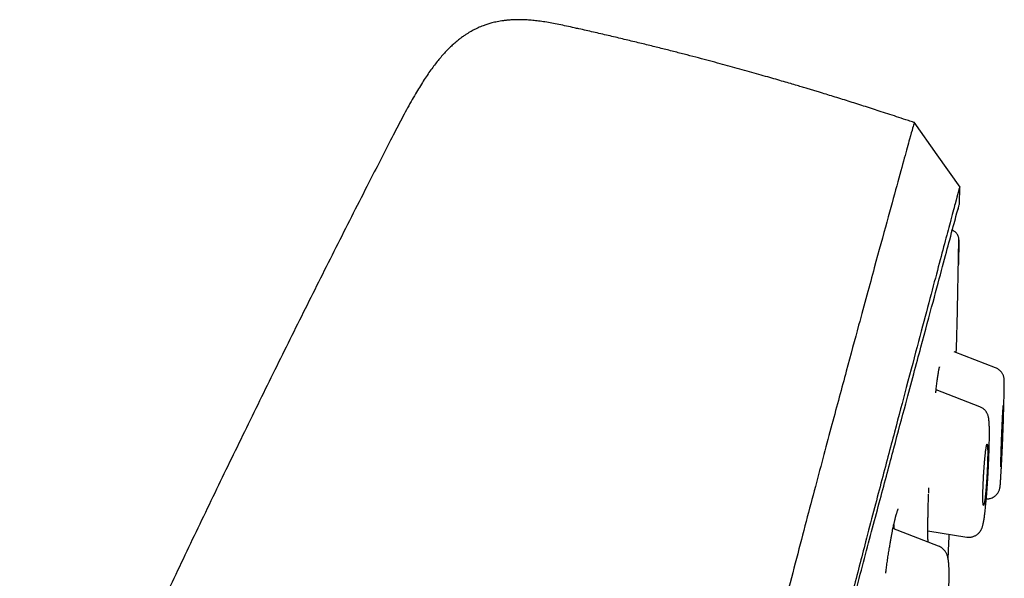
# Model space of a CAD drawing. Header units: millimetres. Extents: x 8 to 601, y 12 to 948.
# Tile 125 of 125: x 550 to 579, y 931 to 948. Entities that reach past the tile are written whole.
import ezdxf

# ---------------------------------------------------------------- set-up
doc = ezdxf.new("R2010")
doc.units = ezdxf.units.MM

msp = doc.modelspace()

# ---------------------------------------------------------------- linework, layer by layer
at = {"color": 7, "linetype": 'Continuous', "lineweight": 30}
for p, q in [((560.84, 944.35), (560.84, 944.35)), ((577.911, 942.424), (577.919, 942.947)), ((577.871, 941.477), (577.866, 941.488)), ((577.891, 941.401), (577.891, 941.404)), ((577.894, 941.353), (577.878, 940.615)), ((577.893, 941.354), (577.892, 941.353)), ((578.997, 937.517), (577.749, 937.996)), ((578.997, 937.516), (578.997, 937.516)), ((578.522, 936.353), (577.209, 936.857)), ((576.988, 933.76), (576.994, 933.92)), ((577.285, 932.172), (575.914, 932.698)), ((576.963, 932.629), (578.135, 932.443))]:
    msp.add_line(p, q, dxfattribs=at)
at = {"color": 7, "linetype": 'Continuous', "lineweight": 30, "flags": 128}
msp.add_lwpolyline([(577.928, 942.938), (577.239, 943.912), (576.55, 944.885)], dxfattribs=at)
at = {"color": 7, "linetype": 'Continuous', "lineweight": 30}
for points, knots in [([(566.353, 947.718), (566.274, 947.736), (566.12, 947.77), (565.894, 947.818), (565.679, 947.859), (565.477, 947.893), (565.286, 947.921), (565.107, 947.941), (564.94, 947.954), (564.786, 947.961), (564.642, 947.962), (564.51, 947.959), (564.389, 947.951), (564.278, 947.94), (564.177, 947.927), (564.083, 947.911), (563.997, 947.894), (563.918, 947.875), (563.85, 947.857), (563.788, 947.84), (563.729, 947.821), (563.671, 947.802), (563.582, 947.769), (563.463, 947.719), (563.345, 947.661), (563.255, 947.612), (563.188, 947.573), (563.115, 947.527), (563.034, 947.473), (562.946, 947.411), (562.855, 947.339), (562.759, 947.259), (562.66, 947.17), (562.557, 947.069), (562.45, 946.956), (562.342, 946.834), (562.234, 946.703), (562.127, 946.564), (562.017, 946.413), (561.904, 946.249), (561.789, 946.072), (561.672, 945.882), (561.547, 945.672), (561.416, 945.44), (561.277, 945.187), (561.135, 944.919), (560.989, 944.639), (560.891, 944.447), (560.84, 944.35)], [0, 0, 0, 0, 0.033302, 0.065004, 0.094986, 0.123188, 0.149597, 0.174233, 0.197142, 0.218383, 0.238023, 0.256134, 0.27278, 0.288023, 0.301918, 0.314512, 0.327117, 0.33818, 0.34773, 0.356256, 0.364683, 0.373041, 0.381334, 0.403844, 0.425993, 0.43541, 0.445924, 0.457817, 0.471121, 0.485879, 0.502143, 0.518917, 0.537151, 0.556915, 0.578289, 0.601353, 0.623858, 0.64789, 0.673507, 0.700759, 0.729686, 0.760319, 0.792669, 0.830232, 0.869833, 0.911402, 0.954838, 1, 1, 1, 1]), ([(576.558, 944.874), (576.552, 944.876), (576.492, 944.896), (576.335, 944.948), (576.01, 945.057), (575.582, 945.197), (575.096, 945.354), (574.634, 945.5), (574.184, 945.641), (573.843, 945.745), (573.609, 945.816), (573.475, 945.857), (573.338, 945.898), (573.194, 945.941), (573.028, 945.99), (572.84, 946.046), (572.627, 946.108), (572.397, 946.175), (572.151, 946.246), (571.887, 946.321), (571.607, 946.4), (571.319, 946.48), (571.024, 946.561), (570.723, 946.643), (570.407, 946.728), (570.078, 946.815), (569.733, 946.905), (569.375, 946.997), (569.002, 947.092), (568.615, 947.188), (568.213, 947.286), (567.796, 947.386), (567.366, 947.488), (566.929, 947.589), (566.59, 947.666), (566.399, 947.708), (566.353, 947.718)], [0, 0, 0, 0, 0.001745, 0.017926, 0.046807, 0.098886, 0.145417, 0.191325, 0.235831, 0.278935, 0.292193, 0.305311, 0.318446, 0.332611, 0.347993, 0.367306, 0.388248, 0.410817, 0.435014, 0.460839, 0.488292, 0.517373, 0.54546, 0.574916, 0.60574, 0.637932, 0.671492, 0.70642, 0.742717, 0.780382, 0.819415, 0.859816, 0.901585, 0.944723, 0.986648, 1, 1, 1, 1]), ([(576.558, 944.873), (576.557, 944.871), (576.555, 944.866), (576.514, 944.737), (576.421, 944.416), (576.265, 943.848), (576.04, 943.02), (575.742, 941.939), (575.368, 940.568), (574.954, 939.048), (574.52, 937.445), (574.09, 935.848), (573.594, 933.992), (573.029, 931.848), (572.405, 929.432), (571.697, 926.668), (570.916, 923.592), (570.07, 920.247), (569.218, 916.863), (568.362, 913.465), (567.224, 908.942), (565.796, 903.286), (564.081, 896.508), (562.364, 889.759), (560.649, 883.029), (558.957, 876.449), (557.294, 869.996), (555.661, 863.671), (554.253, 858.212), (553.07, 853.627), (552.113, 849.914), (551.161, 846.213), (550.547, 843.812), (550.238, 842.606)], [0, 0, 0, 0, 0.030103, 0.061034, 0.092169, 0.123408, 0.154679, 0.185994, 0.217454, 0.249146, 0.270467, 0.291993, 0.313775, 0.335842, 0.357876, 0.379687, 0.405541, 0.431087, 0.456364, 0.481427, 0.506312, 0.555772, 0.604988, 0.653966, 0.702725, 0.751547, 0.797345, 0.843352, 0.889543, 0.91688, 0.944369, 0.972053, 1, 1, 1, 1]), ([(560.841, 944.349), (560.623, 943.925), (560.091, 942.891), (559.254, 941.242), (558.332, 939.407), (557.417, 937.566), (556.512, 935.725), (555.612, 933.873), (554.722, 932.02), (553.827, 930.133), (552.928, 928.214), (552.023, 926.259), (551.128, 924.298), (550.243, 922.334), (549.369, 920.366), (548.545, 918.488), (547.772, 916.698), (547.046, 915), (546.328, 913.298), (545.619, 911.594), (544.919, 909.89), (544.225, 908.179), (543.559, 906.513), (542.918, 904.891), (542.305, 903.315), (541.698, 901.737), (541.098, 900.156), (540.504, 898.569), (539.964, 897.104), (539.476, 895.765), (539.039, 894.554), (538.606, 893.338), (538.255, 892.341), (537.985, 891.567), (537.797, 891.027), (537.614, 890.497), (537.435, 889.976), (537.259, 889.462), (537.083, 888.947), (536.784, 888.063), (536.364, 886.809), (535.829, 885.185), (535.302, 883.56), (534.751, 881.831), (534.177, 879.994), (533.583, 878.051), (533.001, 876.101), (532.431, 874.149), (531.873, 872.193), (531.354, 870.327), (530.872, 868.553), (530.424, 866.869), (529.986, 865.181), (529.558, 863.491), (529.14, 861.8), (528.732, 860.106), (528.345, 858.457), (527.978, 856.852), (527.631, 855.294), (527.293, 853.733), (526.964, 852.169), (526.643, 850.604), (526.437, 849.558), (526.334, 849.036)], [0, 0, 0, 0, 0.0140847, 0.034305, 0.0545296, 0.0746636, 0.0949573, 0.1150549, 0.1353909, 0.1555844, 0.1766772, 0.1979045, 0.219116, 0.2402721, 0.2614606, 0.2826253, 0.3007781, 0.3189661, 0.3371055, 0.3552686, 0.3733941, 0.3914754, 0.4097053, 0.4263255, 0.4429269, 0.4595853, 0.4761923, 0.4928245, 0.5095649, 0.5222526, 0.5348722, 0.5475422, 0.5603266, 0.566056, 0.5717038, 0.5772154, 0.5825986, 0.587928, 0.5932663, 0.5986288, 0.6154785, 0.6322558, 0.6490684, 0.6658774, 0.6857857, 0.7058474, 0.7258182, 0.7457961, 0.7658325, 0.7858256, 0.8029191, 0.8200703, 0.837223, 0.8543526, 0.8715095, 0.8886044, 0.9057684, 0.9214608, 0.9371833, 0.9528514, 0.9685707, 0.984309, 1, 1, 1, 1]), ([(577.918, 942.947), (577.918, 942.944), (577.916, 942.937), (577.878, 942.806), (577.789, 942.482), (577.649, 941.953), (577.467, 941.263), (577.255, 940.467), (576.997, 939.499), (576.691, 938.343), (576.347, 937.048), (575.969, 935.625), (575.565, 934.094), (575.142, 932.484), (574.713, 930.838), (574.296, 929.211), (573.851, 927.464), (573.331, 925.42), (572.735, 923.069), (572.063, 920.417), (571.376, 917.709), (570.68, 914.965), (569.976, 912.198), (569.034, 908.493), (567.844, 903.84), (566.41, 898.244), (564.969, 892.647), (563.524, 887.054), (562.077, 881.465), (560.7, 876.175), (559.397, 871.179), (558.17, 866.482), (556.943, 861.789), (555.871, 857.69), (554.955, 854.186), (554.193, 851.272), (553.438, 848.382), (552.692, 845.519), (552.211, 843.659), (551.97, 842.728)], [0, 0, 0, 0, 0.027799, 0.0591, 0.09044, 0.121799, 0.146899, 0.172002, 0.19711, 0.222236, 0.247389, 0.268373, 0.289382, 0.310418, 0.326212, 0.342012, 0.357806, 0.373589, 0.394606, 0.415598, 0.436563, 0.457506, 0.478424, 0.499321, 0.541076, 0.582792, 0.62447, 0.6661, 0.707701, 0.749321, 0.784322, 0.81935, 0.854402, 0.889475, 0.911534, 0.933614, 0.955715, 0.977839, 1, 1, 1, 1]), ([(567.881, 903.785), (568.32, 905.509), (569.046, 908.357), (570.051, 912.303), (570.898, 915.63), (571.735, 918.908), (572.554, 922.11), (573.3, 925.02), (573.965, 927.601), (574.545, 929.839), (575.072, 931.847), (575.539, 933.604), (575.949, 935.138), (576.366, 936.695), (576.767, 938.189), (577.128, 939.532), (577.414, 940.595), (577.653, 941.491), (577.822, 942.125), (577.903, 942.401), (577.907, 942.415), (577.909, 942.421)], [0, 0, 0, 0, 0.072226, 0.119328, 0.166573, 0.213747, 0.260779, 0.308019, 0.347467, 0.386741, 0.426169, 0.465654, 0.504992, 0.54431, 0.603364, 0.662115, 0.720201, 0.778031, 0.85511, 0.932536, 1, 1, 1, 1]), ([(577.867, 942.259), (577.868, 942.26), (577.869, 942.264), (577.871, 942.27), (577.873, 942.277), (577.875, 942.283), (577.877, 942.289), (577.878, 942.294), (577.88, 942.298), (577.881, 942.302), (577.882, 942.305), (577.883, 942.308), (577.884, 942.309), (577.884, 942.31), (577.884, 942.31), (577.884, 942.31)], [0, 0, 0, 0, 0.032024, 0.108576, 0.188846, 0.270912, 0.353708, 0.437235, 0.521011, 0.605509, 0.690729, 0.776671, 0.863326, 0.948503, 1, 1, 1, 1]), ([(577.865, 941.488), (577.864, 941.491), (577.857, 941.51), (577.836, 941.541), (577.803, 941.58), (577.763, 941.611), (577.721, 941.635), (577.691, 941.645), (577.676, 941.65)], [0, 0, 0, 0, 0.041249, 0.238307, 0.435355, 0.629616, 0.818543, 1, 1, 1, 1]), ([(577.894, 941.356), (577.894, 941.365), (577.894, 941.382), (577.891, 941.408), (577.885, 941.435), (577.878, 941.458), (577.872, 941.472), (577.871, 941.477)], [0, 0, 0, 0, 0.257784, 0.50347, 0.724939, 0.91839, 1, 1, 1, 1]), ([(577.816, 937.971), (577.816, 937.971), (577.837, 938.638), (577.863, 939.766), (577.884, 940.893), (577.892, 941.353)], [0, 0, 0, 0, 0.000391, 0.591998, 1, 1, 1, 1]), ([(577.199, 936.77), (577.205, 936.818), (577.213, 936.895), (577.225, 936.993), (577.234, 937.072), (577.244, 937.146), (577.253, 937.215), (577.263, 937.281), (577.272, 937.342), (577.281, 937.396), (577.289, 937.439), (577.295, 937.47), (577.299, 937.492), (577.303, 937.508), (577.306, 937.521), (577.309, 937.533), (577.311, 937.541), (577.313, 937.546), (577.312, 937.545), (577.312, 937.544)], [0, 0, 0, 0, 0.113758, 0.184182, 0.255707, 0.328318, 0.401791, 0.47216, 0.553633, 0.627905, 0.694981, 0.754872, 0.791356, 0.827018, 0.862011, 0.8969, 0.939667, 0.992416, 1, 1, 1, 1]), ([(578.717, 933.588), (578.729, 933.588), (578.754, 933.588), (578.792, 933.592), (578.839, 933.602), (578.891, 933.62), (578.941, 933.646), (578.981, 933.675), (579.016, 933.707), (579.047, 933.743), (579.074, 933.782), (579.095, 933.822), (579.109, 933.857), (579.117, 933.883), (579.123, 933.908), (579.126, 933.928), (579.128, 933.939), (579.13, 933.951), (579.132, 933.968), (579.135, 933.993), (579.138, 934.025), (579.141, 934.066), (579.145, 934.118), (579.149, 934.182), (579.154, 934.262), (579.16, 934.359), (579.166, 934.474), (579.172, 934.592), (579.178, 934.707), (579.183, 934.818), (579.188, 934.935), (579.193, 935.057), (579.198, 935.181), (579.203, 935.304), (579.208, 935.418), (579.212, 935.524), (579.215, 935.619), (579.218, 935.704), (579.221, 935.778), (579.223, 935.842), (579.225, 935.894), (579.226, 935.936), (579.227, 935.968), (579.228, 935.989), (579.228, 936.002), (579.228, 936.012), (579.229, 936.027), (579.23, 936.05), (579.231, 936.084), (579.233, 936.13), (579.235, 936.19), (579.237, 936.261), (579.24, 936.334), (579.242, 936.41), (579.244, 936.484), (579.247, 936.562), (579.249, 936.642), (579.251, 936.722), (579.253, 936.797), (579.254, 936.865), (579.255, 936.923), (579.256, 936.973), (579.256, 937.017), (579.256, 937.056), (579.256, 937.089), (579.256, 937.114), (579.256, 937.134), (579.255, 937.152), (579.254, 937.166), (579.252, 937.181), (579.25, 937.198), (579.245, 937.23), (579.235, 937.267), (579.22, 937.305), (579.202, 937.341), (579.183, 937.371), (579.165, 937.395), (579.148, 937.414), (579.13, 937.432), (579.108, 937.452), (579.079, 937.475), (579.041, 937.498), (579.012, 937.51), (578.997, 937.517)], [0, 0, 0, 0, 0.006056, 0.01301, 0.019579, 0.031302, 0.040876, 0.048815, 0.05691, 0.065221, 0.073695, 0.081742, 0.089283, 0.096799, 0.103478, 0.110836, 0.116888, 0.123235, 0.135746, 0.150319, 0.16696, 0.185681, 0.206497, 0.228991, 0.251972, 0.279303, 0.307065, 0.335302, 0.356828, 0.378662, 0.400813, 0.423282, 0.446045, 0.467785, 0.487744, 0.505932, 0.522349, 0.536987, 0.549837, 0.560889, 0.570136, 0.577573, 0.583196, 0.587004, 0.588743, 0.590043, 0.592703, 0.596808, 0.602355, 0.611314, 0.622516, 0.635951, 0.651606, 0.665719, 0.681234, 0.698144, 0.716453, 0.736166, 0.756812, 0.776495, 0.795025, 0.812408, 0.82865, 0.847355, 0.864295, 0.879491, 0.893965, 0.901212, 0.908498, 0.915844, 0.923032, 0.930254, 0.937856, 0.945323, 0.952629, 0.958952, 0.964158, 0.968241, 0.972095, 0.977252, 0.98369, 0.991318, 1, 1, 1, 1]), ([(579.154, 934.545), (579.155, 934.547), (579.156, 934.549), (579.159, 934.573), (579.161, 934.607), (579.165, 934.65), (579.167, 934.689), (579.169, 934.725), (579.171, 934.754), (579.173, 934.785), (579.175, 934.817), (579.176, 934.852), (579.178, 934.89), (579.18, 934.93), (579.183, 934.973), (579.185, 935.018), (579.187, 935.066), (579.189, 935.112), (579.191, 935.155), (579.193, 935.197), (579.195, 935.243), (579.197, 935.293), (579.199, 935.347), (579.201, 935.405), (579.204, 935.473), (579.207, 935.547), (579.21, 935.621), (579.212, 935.675), (579.213, 935.711), (579.214, 935.733), (579.214, 935.753), (579.215, 935.771), (579.216, 935.787), (579.216, 935.801), (579.217, 935.831), (579.218, 935.874), (579.22, 935.93), (579.222, 935.982), (579.223, 936.029), (579.224, 936.073), (579.226, 936.124), (579.227, 936.179), (579.228, 936.236), (579.229, 936.284), (579.23, 936.327), (579.229, 936.361), (579.229, 936.384), (579.227, 936.392), (579.226, 936.385), (579.223, 936.363), (579.221, 936.328), (579.218, 936.285), (579.215, 936.246), (579.213, 936.21), (579.212, 936.182), (579.21, 936.151), (579.208, 936.119), (579.206, 936.087), (579.205, 936.055), (579.203, 936.021), (579.201, 935.985), (579.2, 935.946), (579.198, 935.906), (579.196, 935.863), (579.194, 935.822), (579.192, 935.78), (579.19, 935.739), (579.188, 935.693), (579.186, 935.643), (579.184, 935.589), (579.181, 935.531), (579.178, 935.46), (579.175, 935.381), (579.172, 935.301), (579.17, 935.246), (579.169, 935.211), (579.168, 935.193), (579.168, 935.176), (579.167, 935.16), (579.167, 935.146), (579.166, 935.133), (579.165, 935.104), (579.164, 935.061), (579.162, 935.005), (579.16, 934.954), (579.159, 934.906), (579.157, 934.862), (579.156, 934.811), (579.155, 934.756), (579.153, 934.699), (579.152, 934.651), (579.152, 934.608), (579.152, 934.573), (579.153, 934.55), (579.154, 934.547), (579.154, 934.545)], [0, 0, 0, 0, 0.019988, 0.040289, 0.06092, 0.076625, 0.092531, 0.100565, 0.108651, 0.11679, 0.124984, 0.133233, 0.141711, 0.150416, 0.15935, 0.168513, 0.177905, 0.187527, 0.194569, 0.20224, 0.210542, 0.219473, 0.229034, 0.239225, 0.250046, 0.264847, 0.277893, 0.289184, 0.293486, 0.297466, 0.301123, 0.304458, 0.30747, 0.31016, 0.312527, 0.32395, 0.334966, 0.345576, 0.355781, 0.365581, 0.374976, 0.391612, 0.407944, 0.423979, 0.439721, 0.460259, 0.480303, 0.499867, 0.519797, 0.540067, 0.560695, 0.576416, 0.592353, 0.600407, 0.608518, 0.616686, 0.624912, 0.632074, 0.639422, 0.646956, 0.654678, 0.662586, 0.670682, 0.678966, 0.687438, 0.694406, 0.702027, 0.7103, 0.719226, 0.728804, 0.739035, 0.749918, 0.766107, 0.780218, 0.79225, 0.795834, 0.799182, 0.802294, 0.80517, 0.80781, 0.810215, 0.812383, 0.823839, 0.834877, 0.845497, 0.855701, 0.865487, 0.874858, 0.891548, 0.907929, 0.924005, 0.939783, 0.960357, 0.980425, 1, 1, 1, 1]), ([(578.135, 932.444), (578.15, 932.442), (578.179, 932.438), (578.222, 932.439), (578.263, 932.443), (578.305, 932.452), (578.345, 932.466), (578.383, 932.483), (578.418, 932.503), (578.451, 932.526), (578.482, 932.554), (578.508, 932.581), (578.528, 932.607), (578.544, 932.63), (578.558, 932.653), (578.57, 932.677), (578.583, 932.705), (578.594, 932.733), (578.602, 932.761), (578.612, 932.794), (578.621, 932.83), (578.631, 932.877), (578.64, 932.927), (578.649, 932.98), (578.658, 933.04), (578.665, 933.096), (578.672, 933.15), (578.679, 933.204), (578.686, 933.265), (578.693, 933.335), (578.701, 933.415), (578.71, 933.506), (578.719, 933.609), (578.728, 933.722), (578.738, 933.844), (578.746, 933.967), (578.754, 934.085), (578.761, 934.198), (578.768, 934.303), (578.773, 934.399), (578.777, 934.488), (578.782, 934.571), (578.785, 934.647), (578.788, 934.715), (578.79, 934.772), (578.792, 934.817), (578.794, 934.853), (578.795, 934.886), (578.796, 934.925), (578.798, 934.973), (578.8, 935.032), (578.802, 935.1), (578.805, 935.176), (578.806, 935.252), (578.808, 935.327), (578.809, 935.399), (578.81, 935.47), (578.81, 935.536), (578.81, 935.592), (578.81, 935.638), (578.809, 935.675), (578.808, 935.708), (578.808, 935.741), (578.807, 935.775), (578.805, 935.823), (578.802, 935.88), (578.797, 935.931), (578.793, 935.968), (578.79, 935.995), (578.785, 936.021), (578.779, 936.051), (578.77, 936.083), (578.759, 936.115), (578.744, 936.148), (578.728, 936.178), (578.711, 936.205), (578.691, 936.231), (578.667, 936.258), (578.639, 936.284), (578.605, 936.31), (578.566, 936.334), (578.537, 936.346), (578.522, 936.352)], [0, 0, 0, 0, 0.008121, 0.015968, 0.023447, 0.030479, 0.039043, 0.046578, 0.053013, 0.061391, 0.06932, 0.076815, 0.083566, 0.089402, 0.095004, 0.103097, 0.112808, 0.123139, 0.132891, 0.142138, 0.161154, 0.178428, 0.196505, 0.215789, 0.234549, 0.252481, 0.26543, 0.27919, 0.294381, 0.311011, 0.329088, 0.348624, 0.369629, 0.392108, 0.415918, 0.438947, 0.460495, 0.480557, 0.499147, 0.516281, 0.531953, 0.546158, 0.560315, 0.572615, 0.583048, 0.591612, 0.597042, 0.602874, 0.610147, 0.618857, 0.630492, 0.643969, 0.659275, 0.676396, 0.691391, 0.707533, 0.724825, 0.742053, 0.757204, 0.769453, 0.779881, 0.789148, 0.798976, 0.809461, 0.820553, 0.846325, 0.871348, 0.881045, 0.891717, 0.903452, 0.913082, 0.923623, 0.933705, 0.942139, 0.949287, 0.955305, 0.961223, 0.967808, 0.975036, 0.98286, 0.991212, 1, 1, 1, 1]), ([(578.633, 933.393), (578.635, 933.393), (578.638, 933.394), (578.644, 933.406), (578.65, 933.427), (578.656, 933.457), (578.663, 933.494), (578.669, 933.535), (578.675, 933.576), (578.68, 933.615), (578.684, 933.656), (578.689, 933.698), (578.694, 933.743), (578.698, 933.791), (578.703, 933.842), (578.708, 933.897), (578.712, 933.954), (578.717, 934.015), (578.722, 934.079), (578.727, 934.149), (578.731, 934.224), (578.737, 934.316), (578.742, 934.421), (578.748, 934.538), (578.751, 934.636), (578.754, 934.716), (578.755, 934.778), (578.757, 934.838), (578.758, 934.895), (578.758, 934.955), (578.758, 935.016), (578.757, 935.073), (578.756, 935.121), (578.754, 935.16), (578.751, 935.19), (578.748, 935.211), (578.744, 935.224), (578.739, 935.229), (578.735, 935.226), (578.729, 935.214), (578.724, 935.194), (578.717, 935.164), (578.711, 935.127), (578.705, 935.086), (578.699, 935.045), (578.694, 935.006), (578.69, 934.965), (578.685, 934.922), (578.68, 934.878), (578.676, 934.83), (578.671, 934.779), (578.666, 934.724), (578.661, 934.659), (578.655, 934.58), (578.648, 934.489), (578.644, 934.422), (578.641, 934.383), (578.64, 934.37), (578.64, 934.358), (578.639, 934.345), (578.638, 934.332), (578.637, 934.322), (578.637, 934.314), (578.636, 934.304), (578.635, 934.286), (578.634, 934.258), (578.632, 934.227), (578.631, 934.194), (578.629, 934.164), (578.627, 934.131), (578.626, 934.095), (578.624, 934.056), (578.622, 934.014), (578.62, 933.967), (578.618, 933.917), (578.617, 933.866), (578.616, 933.82), (578.615, 933.777), (578.614, 933.739), (578.614, 933.704), (578.613, 933.659), (578.613, 933.605), (578.614, 933.547), (578.616, 933.499), (578.618, 933.456), (578.622, 933.421), (578.627, 933.398), (578.631, 933.395), (578.633, 933.393)], [0, 0, 0, 0, 0.0154203, 0.0308852, 0.0464014, 0.0619758, 0.0776151, 0.0933257, 0.1038449, 0.1144007, 0.1249949, 0.1348843, 0.144986, 0.155301, 0.1658307, 0.1765761, 0.1875382, 0.1986472, 0.2104529, 0.222956, 0.236157, 0.2500563, 0.2708594, 0.2916778, 0.312512, 0.3249351, 0.3373907, 0.3498794, 0.3624014, 0.3749575, 0.392068, 0.4087435, 0.4249873, 0.4408029, 0.4561942, 0.4711653, 0.4857207, 0.4998654, 0.5152088, 0.5306207, 0.5461077, 0.5616765, 0.5773336, 0.5930853, 0.6036447, 0.6142509, 0.6249056, 0.6347547, 0.6448306, 0.6551345, 0.6656675, 0.6764307, 0.6874249, 0.7032001, 0.7203076, 0.7364675, 0.7386611, 0.7408725, 0.7431017, 0.7453487, 0.7476134, 0.7498958, 0.7504372, 0.7520903, 0.7547527, 0.7598725, 0.7667863, 0.7715429, 0.7768852, 0.7828134, 0.7893275, 0.7964273, 0.8041128, 0.8123842, 0.8228672, 0.8328314, 0.8422768, 0.8512033, 0.8596112, 0.8675004, 0.8748711, 0.8921063, 0.9088798, 0.9251947, 0.9410543, 0.9614922, 0.9811372, 1, 1, 1, 1]), ([(576.969, 932.293), (576.969, 932.296), (576.968, 932.315), (576.967, 932.355), (576.965, 932.417), (576.964, 932.489), (576.963, 932.571), (576.963, 932.665), (576.963, 932.771), (576.964, 932.891), (576.966, 933.016), (576.968, 933.147), (576.971, 933.28), (576.975, 933.424), (576.98, 933.573), (576.984, 933.676), (576.986, 933.725)], [0, 0, 0, 0, 0.008164, 0.061261, 0.11953, 0.182983, 0.251638, 0.325517, 0.404647, 0.489053, 0.578759, 0.657581, 0.740109, 0.826351, 0.91632, 1, 1, 1, 1]), ([(575.697, 931.358), (575.703, 931.408), (575.718, 931.517), (575.741, 931.68), (575.766, 931.848), (575.791, 932.009), (575.815, 932.156), (575.837, 932.287), (575.858, 932.404), (575.878, 932.512), (575.897, 932.61), (575.914, 932.695), (575.929, 932.766), (575.941, 932.824), (575.952, 932.871), (575.962, 932.914), (575.972, 932.956), (575.983, 933), (575.994, 933.045), (576.005, 933.083), (576.014, 933.116), (576.023, 933.144), (576.032, 933.172), (576.041, 933.2), (576.05, 933.225), (576.057, 933.245), (576.064, 933.26), (576.068, 933.271), (576.072, 933.278), (576.075, 933.283), (576.076, 933.285), (576.075, 933.285), (576.075, 933.285)], [0, 0, 0, 0, 0.049981, 0.108921, 0.167569, 0.225894, 0.283865, 0.331883, 0.379617, 0.426682, 0.470434, 0.510363, 0.546477, 0.574398, 0.599522, 0.622164, 0.646565, 0.674064, 0.704318, 0.734252, 0.75699, 0.780019, 0.805578, 0.833751, 0.863686, 0.890052, 0.912655, 0.932989, 0.955582, 0.974276, 0.993966, 1, 1, 1, 1]), ([(575.94, 932.817), (575.941, 932.795), (575.944, 932.755), (575.946, 932.707), (575.947, 932.686)], [0, 0, 0, 0, 0.567992, 1, 1, 1, 1]), ([(577.57, 931.791), (577.573, 931.85), (577.587, 932.095), (577.597, 932.34), (577.606, 932.527)], [0, 0, 0, 0, 0.239038, 1, 1, 1, 1]), ([(576.773, 928.297), (576.795, 928.295), (576.838, 928.29), (576.898, 928.295), (576.949, 928.306), (576.989, 928.32), (577.018, 928.333), (577.043, 928.345), (577.065, 928.359), (577.086, 928.373), (577.105, 928.388), (577.124, 928.404), (577.144, 928.423), (577.166, 928.447), (577.189, 928.476), (577.21, 928.506), (577.226, 928.533), (577.238, 928.556), (577.248, 928.577), (577.263, 928.61), (577.28, 928.651), (577.298, 928.704), (577.313, 928.753), (577.327, 928.799), (577.338, 928.843), (577.349, 928.887), (577.359, 928.93), (577.369, 928.974), (577.379, 929.022), (577.39, 929.079), (577.403, 929.146), (577.417, 929.225), (577.432, 929.313), (577.447, 929.41), (577.462, 929.513), (577.478, 929.623), (577.494, 929.751), (577.511, 929.893), (577.528, 930.049), (577.543, 930.203), (577.556, 930.354), (577.568, 930.502), (577.578, 930.645), (577.586, 930.782), (577.592, 930.909), (577.596, 931.025), (577.599, 931.126), (577.601, 931.214), (577.601, 931.289), (577.601, 931.352), (577.601, 931.405), (577.6, 931.446), (577.599, 931.483), (577.597, 931.52), (577.595, 931.563), (577.592, 931.607), (577.589, 931.646), (577.586, 931.68), (577.583, 931.707), (577.58, 931.73), (577.577, 931.752), (577.572, 931.778), (577.566, 931.809), (577.558, 931.846), (577.546, 931.887), (577.531, 931.927), (577.513, 931.965), (577.493, 932.001), (577.468, 932.036), (577.436, 932.073), (577.395, 932.111), (577.344, 932.146), (577.305, 932.163), (577.285, 932.172)], [0, 0, 0, 0, 0.013274, 0.025133, 0.035286, 0.043532, 0.049756, 0.054256, 0.060299, 0.06573, 0.070552, 0.07566, 0.082492, 0.09106, 0.101298, 0.111416, 0.120446, 0.128584, 0.136459, 0.144202, 0.164235, 0.182734, 0.199484, 0.214038, 0.227249, 0.24054, 0.252018, 0.263554, 0.275592, 0.289575, 0.305611, 0.323702, 0.343848, 0.363164, 0.384054, 0.406132, 0.428044, 0.456808, 0.485061, 0.512855, 0.540228, 0.567182, 0.593705, 0.619775, 0.645283, 0.669067, 0.690782, 0.710436, 0.728052, 0.743641, 0.757206, 0.768744, 0.77695, 0.787435, 0.800217, 0.814263, 0.827797, 0.838054, 0.847545, 0.855807, 0.862936, 0.871096, 0.882716, 0.896095, 0.910366, 0.923843, 0.934961, 0.943933, 0.953167, 0.96341, 0.974705, 0.98696, 1, 1, 1, 1])]:
    msp.add_open_spline(points, degree=3, knots=knots, dxfattribs=at)

doc.saveas('drawing.dxf')
